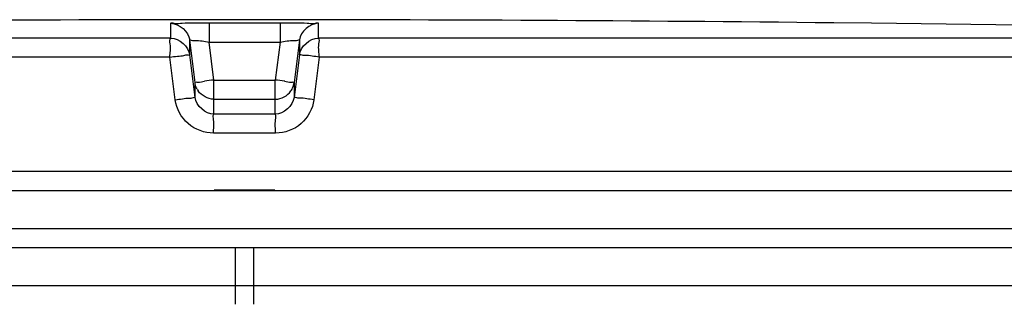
# Model space of a CAD drawing. Header units: millimetres. Extents: x 0 to 420, y 0 to 297.
# Tile 30 of 34: x 322.14 to 328.63, y 263.72 to 265.59. Entities that reach past the tile are written whole.
import ezdxf

# ---------------------------------------------------------------- set-up
doc = ezdxf.new("R2010")
doc.units = ezdxf.units.MM
doc.header["$LTSCALE"] = 23.1
doc.layers.get('0').update_dxf_attribs({"linetype": 'CONTINUOUS'})
doc.layers.add('01_GLOBAL', color=7, linetype='CONTINUOUS')

msp = doc.modelspace()

# ---------------------------------------------------------------- linework, layer by layer
at = {"color": 9, "linetype": 'Continuous'}
for p, q in [((323.1375, 265.469), (323.1375, 265.5669)), ((323.3895, 265.5699), (323.3896, 265.4435)), ((323.3895, 265.5699), (323.8565, 265.5699)), ((323.8565, 265.5699), (323.8564, 265.4435)), ((324.1085, 265.5669), (324.1085, 265.469)), ((327.5035, 265.5699), (327.5035, 265.57)), ((323.1375, 265.469), (314.2573, 265.469)), ((323.2617, 265.3596), (323.2617, 265.4574)), ((323.2968, 265.1765), (323.2617, 265.4574)), ((323.9843, 265.4574), (323.9492, 265.1765)), ((323.9843, 265.4574), (323.9843, 265.3596)), ((332.9886, 265.469), (324.1085, 265.469)), ((323.4208, 265.1934), (323.3896, 265.4435)), ((323.3896, 265.4435), (323.8564, 265.4435)), ((323.8564, 265.4435), (323.8251, 265.1934)), ((323.1312, 265.3441), (314.1357, 265.3441)), ((323.1667, 265.063), (323.1312, 265.3441)), ((323.2968, 265.0785), (323.2617, 265.3596)), ((323.9843, 265.3596), (323.9492, 265.0785)), ((324.1148, 265.3441), (324.0792, 265.063)), ((333.1102, 265.3441), (324.1148, 265.3441)), ((323.2968, 265.0785), (323.2968, 265.1765)), ((323.2981, 265.1685), (323.2968, 265.1765)), ((323.4208, 264.9687), (323.4208, 265.1934)), ((323.4208, 265.1934), (323.8251, 265.1934)), ((323.8251, 264.9687), (323.8251, 265.1934)), ((323.9479, 265.1685), (323.9492, 265.1765)), ((323.9492, 265.1765), (323.9492, 265.0785)), ((323.4208, 265.067), (323.4194, 265.0671)), ((323.4208, 265.067), (323.8251, 265.067)), ((323.8251, 265.067), (323.8265, 265.0671)), ((323.8251, 264.9687), (323.4208, 264.9687)), ((323.8278, 264.8438), (323.4181, 264.8438)), ((333.123, 264.5908), (314.123, 264.5908)), ((323.423, 264.4708), (323.823, 264.4708))]:
    msp.add_line(p, q, dxfattribs=at)
at = {"color": 7, "linetype": 'Continuous'}
for p, q in [((327.5046, 265.5699), (327.5035, 265.5699)), ((327.7535, 265.5669), (327.5046, 265.5699)), ((314.123, 264.4658), (333.123, 264.4658)), ((314.123, 264.2158), (333.123, 264.2158)), ((314.248, 264.0908), (332.998, 264.0908)), ((323.563, 263.7158), (323.563, 264.0908)), ((323.683, 263.7158), (323.683, 264.0908))]:
    msp.add_line(p, q, dxfattribs=at)
for centre, radius, start, end in [((323.623, -95.4717), 361.0625, 89.384203, 90.615797), ((323.623, -95.4717), 361.0622, 88.513625, 89.344519), ((323.4245, 265.1939), 0.129, 207.55699, 214.16733), ((323.8214, 265.1939), 0.129, 325.74785, 332.43721)]:
    msp.add_arc(centre, radius, start, end, dxfattribs=at)
at = {"color": 9, "linetype": 'Continuous'}
for centre, start, end in [((324.6387, 255.4313), 97.11147, 97.47559), ((322.6072, 255.4313), 82.52441, 82.88853)]:
    msp.add_arc(centre, 9.8378, start, end, dxfattribs=at)
for points, knots in [([(323.1375, 265.5669), (323.1375, 265.5733), (323.1773, 265.5606), (323.2157, 265.5735), (323.3001, 265.568), (323.3574, 265.5699), (323.3895, 265.5699)], [0, 0, 0, 0, 0.076821, 0.294408, 0.618619, 1, 1, 1, 1]), ([(323.8565, 265.5699), (323.8885, 265.5699), (323.9459, 265.568), (324.0303, 265.5735), (324.0686, 265.5606), (324.1085, 265.5733), (324.1085, 265.5669)], [0, 0, 0, 0, 0.381381, 0.705592, 0.923179, 1, 1, 1, 1]), ([(323.1312, 265.3441), (323.1312, 265.3731), (323.1413, 265.4072), (323.1262, 265.4633), (323.1375, 265.469)], [0, 0, 0, 0, 0.696676, 1, 1, 1, 1]), ([(323.2617, 265.4574), (323.2617, 265.4608), (323.2823, 265.4517), (323.3145, 265.4576), (323.3597, 265.4471), (323.3896, 265.4435)], [0, 0, 0, 0, 0.078306, 0.29792, 1, 1, 1, 1]), ([(323.8564, 265.4435), (323.8863, 265.4471), (323.9314, 265.4576), (323.9637, 265.4517), (323.9843, 265.4608), (323.9843, 265.4574)], [0, 0, 0, 0, 0.70208, 0.921694, 1, 1, 1, 1]), ([(324.1148, 265.3441), (324.1148, 265.3731), (324.1047, 265.4072), (324.1198, 265.4633), (324.1085, 265.469)], [0, 0, 0, 0, 0.696646, 1, 1, 1, 1]), ([(323.1312, 265.3441), (323.1475, 265.3468), (323.1772, 265.3506), (323.2209, 265.3524), (323.2406, 265.3622), (323.2618, 265.3561), (323.2617, 265.3596)], [0, 0, 0, 0, 0.377925, 0.702743, 0.921906, 1, 1, 1, 1]), ([(324.1148, 265.3441), (324.0842, 265.3479), (324.0415, 265.3582), (324.0026, 265.3539), (323.9862, 265.3624), (323.9843, 265.3596)], [0, 0, 0, 0, 0.702776, 0.921913, 1, 1, 1, 1]), ([(323.2968, 265.1765), (323.2968, 265.1822), (323.3304, 265.1747), (323.3437, 265.1835), (323.3588, 265.1855)], [0, 0, 0, 0, 0.269026, 1, 1, 1, 1]), ([(323.8871, 265.1855), (323.9023, 265.1835), (323.9155, 265.1747), (323.9491, 265.1822), (323.9492, 265.1765)], [0, 0, 0, 0, 0.730974, 1, 1, 1, 1]), ([(323.1667, 265.063), (323.1972, 265.0669), (323.2396, 265.077), (323.2786, 265.0729), (323.2948, 265.0813), (323.2968, 265.0785)], [0, 0, 0, 0, 0.703014, 0.921992, 1, 1, 1, 1]), ([(324.0792, 265.063), (324.0487, 265.0669), (324.0063, 265.077), (323.9673, 265.0729), (323.9511, 265.0813), (323.9492, 265.0785)], [0, 0, 0, 0, 0.703014, 0.921992, 1, 1, 1, 1]), ([(323.4181, 264.8438), (323.3587, 264.8438), (323.2357, 264.888), (323.1742, 265.0041), (323.1667, 265.063)], [0, 0, 0, 0, 0.499748, 1, 1, 1, 1]), ([(324.0792, 265.063), (324.0718, 265.0042), (324.0104, 264.8881), (323.8874, 264.8438), (323.8278, 264.8438)], [0, 0, 0, 0, 0.498891, 1, 1, 1, 1]), ([(323.4181, 264.8438), (323.4181, 264.8728), (323.4262, 264.9112), (323.4128, 264.959), (323.4208, 264.9687)], [0, 0, 0, 0, 0.697837, 1, 1, 1, 1]), ([(323.8278, 264.8438), (323.8278, 264.8728), (323.8197, 264.9112), (323.8332, 264.959), (323.8251, 264.9687)], [0, 0, 0, 0, 0.697838, 1, 1, 1, 1])]:
    msp.add_open_spline(points, degree=3, knots=knots, dxfattribs=at)
for points in [[(323.1375, 265.5669), (323.1927, 265.567), (323.2548, 265.5122), (323.2617, 265.4574)], [(324.1085, 265.5669), (324.0533, 265.567), (323.9911, 265.5122), (323.9843, 265.4574)], [(323.1375, 265.469), (323.1927, 265.4691), (323.2548, 265.4143), (323.2617, 265.3596)], [(323.9843, 265.3596), (323.9911, 265.4143), (324.0533, 265.4691), (324.1085, 265.469)], [(323.4208, 264.9687), (323.3656, 264.9688), (323.3036, 265.0237), (323.2968, 265.0785)], [(323.9492, 265.0785), (323.9423, 265.0237), (323.8803, 264.9688), (323.8251, 264.9687)]]:
    msp.add_open_spline(points, degree=3, dxfattribs=at)
at = {"color": 7, "linetype": 'Continuous'}
for points, knots in [([(323.3101, 265.1343), (323.3073, 265.1397), (323.3025, 265.1508), (323.2992, 265.1626), (323.2981, 265.1685)], [0, 0, 0, 0, 0.502391, 1, 1, 1, 1]), ([(323.9358, 265.1342), (323.9386, 265.1396), (323.9435, 265.1508), (323.9467, 265.1626), (323.9479, 265.1685)], [0, 0, 0, 0, 0.502392, 1, 1, 1, 1])]:
    msp.add_open_spline(points, degree=3, knots=knots, dxfattribs=at)
for points in [[(323.4194, 265.0671), (323.3809, 265.0675), (323.3394, 265.0897), (323.3178, 265.1215)], [(323.8265, 265.0671), (323.8649, 265.0675), (323.9065, 265.0896), (323.9281, 265.1213)]]:
    msp.add_open_spline(points, degree=3, dxfattribs=at)
at = {"layer": '01_GLOBAL', "color": 9, "linetype": 'Continuous'}
msp.add_line((314.248, 263.8408), (332.998, 263.8408), dxfattribs=at)

doc.saveas('drawing.dxf')
